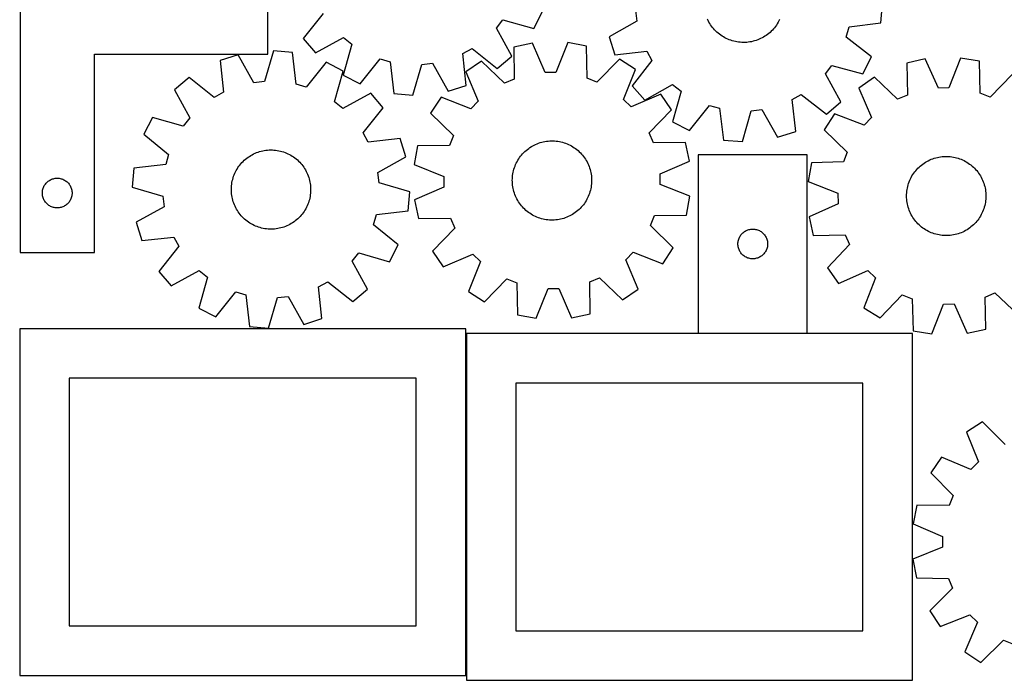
# Model space of a CAD drawing. Header units: millimetres. Extents: x 7 to 1243, y 7 to 1479.
# Tile 1 of 25: x 7 to 602, y 7 to 407. Entities that reach past the tile are written whole.
import ezdxf

# ---------------------------------------------------------------- set-up
doc = ezdxf.new("R2010")
doc.units = ezdxf.units.MM
doc.layers.add('CUT', color=7, linetype='CONTINUOUS', true_color=0x000000)

msp = doc.modelspace()

# ---------------------------------------------------------------- linework, layer by layer
at = {"layer": 'CUT'}
for p, q in [((6.761161, 445.577208), (6.761161, 265.577208)), ((156.761161, 385.577208), (156.761161, 445.577208)), ((317.669076, 401.217469), (322.96867, 411.464409)), ((379.300827, 412.133093), (380.069207, 405.749341)), ((527.772194, 404.600675), (528.654558, 416.103148)), ((190.146977, 410.394705), (178.11144, 395.209573)), ((295.022826, 401.500538), (299.034042, 406.525757)), ((299.034042, 406.525757), (317.669076, 401.217469)), ((380.069207, 405.749341), (363.215063, 396.190038)), ((423.201928, 406.006399), (422.781095, 406.890477)), ((423.658472, 405.140221), (423.201928, 406.006399)), ((466.014169, 405.812733), (465.549808, 404.950722)), ((466.442984, 406.692968), (466.014169, 405.812733)), ((304.329268, 384.505463), (295.022826, 401.500538)), ((424.149966, 404.293387), (423.658472, 405.140221)), ((424.675592, 403.467304), (424.149966, 404.293387)), ((425.234475, 402.663349), (424.675592, 403.467304)), ((425.825686, 401.882858), (425.234475, 402.663349)), ((426.448239, 401.127132), (425.825686, 401.882858)), ((427.1011, 400.397428), (426.448239, 401.127132)), ((427.783181, 399.69496), (427.1011, 400.397428)), ((428.493347, 399.020898), (427.783181, 399.69496)), ((461.376004, 399.543), (460.659769, 398.87539)), ((462.064412, 400.239268), (461.376004, 399.543)), ((462.723848, 400.963036), (462.064412, 400.239268)), ((463.353213, 401.713099), (462.723848, 400.963036)), ((463.95146, 402.488209), (463.353213, 401.713099)), ((464.517594, 403.287075), (463.95146, 402.488209)), ((465.050673, 404.108368), (464.517594, 403.287075)), ((465.549808, 404.950722), (465.050673, 404.108368)), ((506.809743, 396.026968), (508.542809, 402.218832)), ((508.542809, 402.218832), (527.772194, 404.600675)), ((178.11144, 395.209573), (185.55031, 386.392052)), ((185.55031, 386.392052), (202.545385, 395.698495)), ((202.545385, 395.698495), (207.570604, 391.687278)), ((363.215063, 396.190038), (366.801671, 385.225472)), ((429.230415, 398.376364), (428.493347, 399.020898)), ((429.993161, 397.76243), (429.230415, 398.376364)), ((430.780313, 397.180118), (429.993161, 397.76243)), ((431.590561, 396.630397), (430.780313, 397.180118)), ((432.422558, 396.114183), (431.590561, 396.630397)), ((433.274917, 395.632335), (432.422558, 396.114183)), ((434.146222, 395.185654), (433.274917, 395.632335)), ((435.03502, 394.774884), (434.146222, 395.185654)), ((435.939834, 394.400709), (435.03502, 394.774884)), ((436.859157, 394.063751), (435.939834, 394.400709)), ((437.791459, 393.764571), (436.859157, 394.063751)), ((438.735188, 393.503668), (437.791459, 393.764571)), ((439.688774, 393.281475), (438.735188, 393.503668)), ((440.650629, 393.098363), (439.688774, 393.281475)), ((450.368432, 393.451044), (449.412876, 393.237487)), ((451.314483, 393.703399), (450.368432, 393.451044)), ((452.249454, 393.994131), (451.314483, 393.703399)), ((453.171787, 394.322758), (452.249454, 393.994131)), ((454.079949, 394.688732), (453.171787, 394.322758)), ((454.972428, 395.091444), (454.079949, 394.688732)), ((455.847738, 395.530224), (454.972428, 395.091444)), ((456.704422, 396.004342), (455.847738, 395.530224)), ((457.541055, 396.513008), (456.704422, 396.004342)), ((458.356243, 397.055375), (457.541055, 396.513008)), ((459.148631, 397.630542), (458.356243, 397.055375)), ((459.916899, 398.23755), (459.148631, 397.630542)), ((460.659769, 398.87539), (459.916899, 398.23755)), ((522.008664, 384.008848), (506.809743, 396.026968)), ((160.085808, 387.692084), (154.62559, 369.100999)), ((171.57957, 386.702683), (160.085808, 387.692084)), ((207.570604, 391.687278), (202.262316, 373.052244)), ((274.697666, 385.994458), (280.326615, 389.10213)), ((280.326615, 389.10213), (295.511747, 377.066593)), ((316.894338, 392.354662), (305.610407, 389.955)), ((305.610407, 389.955), (305.799175, 370.579583)), ((324.606165, 374.579113), (316.894338, 392.354662)), ((338.275686, 392.636714), (331.035434, 374.663925)), ((349.61899, 390.535539), (338.275686, 392.636714)), ((349.941381, 371.161885), (349.61899, 390.535539)), ((366.801671, 385.225472), (386.047026, 387.474638)), ((386.047026, 387.474638), (389.199872, 381.870867)), ((441.619152, 392.954636), (440.650629, 393.098363)), ((442.592732, 392.850533), (441.619152, 392.954636)), ((443.569748, 392.786227), (442.592732, 392.850533)), ((444.548574, 392.761826), (443.569748, 392.786227)), ((445.52758, 392.777371), (444.548574, 392.761826)), ((446.505138, 392.832834), (445.52758, 392.777371)), ((447.479619, 392.928125), (446.505138, 392.832834)), ((448.449403, 393.063084), (447.479619, 392.928125)), ((449.412876, 393.237487), (448.449403, 393.063084)), ((51.761161, 265.577208), (51.761161, 385.577208)), ((51.761161, 385.577208), (156.761161, 385.577208)), ((138.832966, 385.334477), (127.835488, 381.850092)), ((127.835488, 381.850092), (129.905404, 362.584634)), ((148.234962, 368.392078), (138.832966, 385.334477)), ((173.782306, 367.451959), (171.57957, 386.702683)), ((212.509256, 367.75265), (224.649236, 382.854415)), ((224.649236, 382.854415), (230.826959, 381.071603)), ((276.791964, 366.731636), (274.697666, 385.994458)), ((285.964554, 381.51213), (276.457872, 374.976958)), ((299.891761, 368.040853), (285.964554, 381.51213)), ((295.511747, 377.066593), (304.329268, 384.505463)), ((369.480716, 382.613834), (355.913706, 368.779866)), ((379.156478, 376.331707), (369.480716, 382.613834)), ((389.199872, 381.870867), (377.286861, 366.589421)), ((516.79166, 373.719614), (522.008664, 384.008848)), ((554.622288, 382.835049), (543.363814, 380.318656)), ((562.517789, 365.140318), (554.622288, 382.835049)), ((575.999568, 383.338516), (568.945835, 365.291709)), ((587.364024, 381.354928), (575.999568, 383.338516)), ((587.887036, 361.985651), (587.364024, 381.354928)), ((192.116853, 380.747717), (179.957769, 365.661329)), ((202.357076, 375.435158), (192.116853, 380.747717)), ((197.025207, 356.806857), (202.357076, 375.435158)), ((230.826959, 381.071603), (233.054059, 361.823683)), ((244.549064, 360.84883), (249.985747, 379.446811)), ((249.985747, 379.446811), (256.375473, 380.16382)), ((256.375473, 380.16382), (265.798905, 363.233334)), ((372.040351, 358.309411), (379.156478, 376.331707)), ((494.143865, 373.820525), (498.114533, 378.877845)), ((498.114533, 378.877845), (516.79166, 373.719614)), ((543.363814, 380.318656), (543.753228, 360.946233)), ((109.102639, 371.538837), (100.27571, 364.111132)), ((124.272526, 359.484089), (109.102639, 371.538837)), ((202.262316, 373.052244), (212.509256, 367.75265)), ((276.457872, 374.976958), (284.046922, 357.148645)), ((305.799175, 370.579583), (299.891761, 368.040853)), ((331.035434, 374.663925), (324.606165, 374.579113)), ((355.913706, 368.779866), (349.941381, 371.161885)), ((503.586702, 356.900854), (494.143865, 373.820525)), ((523.80645, 371.672782), (514.367958, 365.039507)), ((537.872422, 358.34646), (523.80645, 371.672782)), ((607.306725, 373.63934), (593.88371, 359.665611)), ((100.27571, 364.111132), (109.560635, 347.104293)), ((154.62559, 369.100999), (148.234962, 368.392078)), ((179.957769, 365.661329), (173.782306, 367.451959)), ((265.798905, 363.233334), (276.791964, 366.731636)), ((377.286861, 366.589421), (384.796412, 357.832018)), ((384.796412, 357.832018), (401.716083, 367.274854)), ((401.716083, 367.274854), (406.773403, 363.304187)), ((514.367958, 365.039507), (522.141235, 347.290744)), ((568.945835, 365.291709), (562.517789, 365.140318)), ((129.905404, 362.584634), (124.272526, 359.484089)), ((219.052185, 362.074209), (202.045345, 352.789284)), ((226.47989, 353.24728), (219.052185, 362.074209)), ((233.054059, 361.823683), (244.549064, 360.84883)), ((261.538417, 359.658621), (255.25629, 349.98286)), ((279.560713, 352.542495), (261.538417, 359.658621)), ((376.646502, 353.823202), (372.040351, 358.309411)), ((394.474815, 361.412252), (376.646502, 353.823202)), ((401.009987, 351.90557), (394.474815, 361.412252)), ((406.773403, 363.304187), (401.615172, 344.62706)), ((473.944082, 358.151468), (479.547853, 361.304314)), ((476.193247, 338.906113), (473.944082, 358.151468)), ((479.547853, 361.304314), (494.829299, 349.391303)), ((543.753228, 360.946233), (537.872422, 358.34646)), ((593.88371, 359.665611), (587.887036, 361.985651)), ((202.045345, 352.789284), (197.025207, 356.806857)), ((214.425142, 338.077392), (226.47989, 353.24728)), ((284.046922, 357.148645), (279.560713, 352.542495)), ((387.538709, 337.978363), (401.009987, 351.90557)), ((411.904406, 339.410055), (423.922526, 354.608976)), ((423.922526, 354.608976), (430.11439, 352.875911)), ((430.11439, 352.875911), (432.496233, 333.646526)), ((449.285627, 351.405269), (455.669378, 352.173649)), ((455.669378, 352.173649), (465.228681, 335.319505)), ((494.829299, 349.391303), (503.586702, 356.900854)), ((86.914761, 347.416024), (81.602202, 337.1758)), ((105.543062, 342.084154), (86.914761, 347.416024)), ((109.560635, 347.104293), (105.543062, 342.084154)), ((255.25629, 349.98286), (269.090258, 336.41585)), ((443.998706, 332.764161), (449.285627, 351.405269)), ((499.607943, 349.567482), (493.426358, 339.82718)), ((517.70297, 342.63838), (499.607943, 349.567482)), ((522.141235, 347.290744), (517.70297, 342.63838)), ((401.615172, 344.62706), (411.904406, 339.410055)), ((493.426358, 339.82718), (507.400087, 326.404166)), ((81.602202, 337.1758), (96.688589, 325.016716)), ((217.525687, 332.444515), (214.425142, 338.077392)), ((236.791145, 334.514431), (217.525687, 332.444515)), ((240.27553, 323.516953), (236.791145, 334.514431)), ((269.090258, 336.41585), (266.708239, 330.443524)), ((390.07744, 332.070949), (387.538709, 337.978363)), ((465.228681, 335.319505), (476.193247, 338.906113)), ((247.334585, 330.121133), (245.23341, 318.77783)), ((266.708239, 330.443524), (247.334585, 330.121133)), ((313.040406, 327.387185), (313.795819, 328.010118)), ((313.795819, 328.010118), (314.576013, 328.60172)), ((314.576013, 328.60172), (315.379688, 329.161006)), ((315.379688, 329.161006), (316.205507, 329.687047)), ((316.205507, 329.687047), (317.052094, 330.178966)), ((317.052094, 330.178966), (317.918042, 330.635944)), ((317.918042, 330.635944), (318.801909, 331.057221)), ((318.801909, 331.057221), (319.702224, 331.442096)), ((319.702224, 331.442096), (320.617488, 331.789929)), ((320.617488, 331.789929), (321.546178, 332.100139)), ((321.546178, 332.100139), (322.486748, 332.372211)), ((322.486748, 332.372211), (323.437632, 332.605692)), ((323.437632, 332.605692), (324.397249, 332.800194)), ((324.397249, 332.800194), (325.364, 332.955393)), ((325.364, 332.955393), (326.336278, 333.07103)), ((326.336278, 333.07103), (327.312463, 333.146912)), ((327.312463, 333.146912), (328.29093, 333.182915)), ((328.29093, 333.182915), (329.270052, 333.178977)), ((329.270052, 333.178977), (330.248199, 333.135106)), ((330.248199, 333.135106), (331.223742, 333.051373)), ((331.223742, 333.051373), (332.195057, 332.92792)), ((332.195057, 332.92792), (333.160529, 332.764951)), ((333.160529, 332.764951), (334.118551, 332.562737)), ((334.118551, 332.562737), (335.067527, 332.321614)), ((335.067527, 332.321614), (336.005878, 332.041986)), ((336.005878, 332.041986), (336.932042, 331.724316)), ((336.932042, 331.724316), (337.844479, 331.369133)), ((337.844479, 331.369133), (338.741669, 330.977029)), ((338.741669, 330.977029), (339.622118, 330.548656)), ((339.622118, 330.548656), (340.484363, 330.084727)), ((340.484363, 330.084727), (341.326967, 329.586015)), ((341.326967, 329.586015), (342.148527, 329.053349)), ((342.148527, 329.053349), (342.947678, 328.487616)), ((342.947678, 328.487616), (343.723088, 327.889758)), ((343.723088, 327.889758), (344.473467, 327.260769)), ((409.452857, 332.259717), (390.07744, 332.070949)), ((411.852519, 320.975786), (409.452857, 332.259717)), ((432.496233, 333.646526), (443.998706, 332.764161)), ((96.688589, 325.016716), (94.89796, 318.841254)), ((142.445468, 321.412043), (143.181218, 322.058082)), ((143.181218, 322.058082), (143.942707, 322.673574)), ((143.942707, 322.673574), (144.728667, 323.257493)), ((144.728667, 323.257493), (145.53779, 323.808869)), ((145.53779, 323.808869), (146.36873, 324.326782)), ((146.36873, 324.326782), (147.220103, 324.810372)), ((147.220103, 324.810372), (148.090493, 325.258832)), ((148.090493, 325.258832), (148.97845, 325.671418)), ((148.97845, 325.671418), (149.882497, 326.047442)), ((149.882497, 326.047442), (150.80113, 326.386278)), ((150.80113, 326.386278), (151.732818, 326.687362)), ((151.732818, 326.687362), (152.676012, 326.950194)), ((152.676012, 326.950194), (153.629142, 327.174335)), ((153.629142, 327.174335), (154.59062, 327.359413)), ((154.59062, 327.359413), (155.558848, 327.505119)), ((155.558848, 327.505119), (156.532213, 327.611212)), ((156.532213, 327.611212), (157.509095, 327.677514)), ((157.509095, 327.677514), (158.487869, 327.703916)), ((158.487869, 327.703916), (159.466905, 327.690372)), ((159.466905, 327.690372), (160.444574, 327.636906)), ((160.444574, 327.636906), (161.419249, 327.543608)), ((161.419249, 327.543608), (162.389307, 327.410631)), ((162.389307, 327.410631), (163.353133, 327.238197)), ((163.353133, 327.238197), (164.309125, 327.026594)), ((164.309125, 327.026594), (165.255689, 326.776174)), ((165.255689, 326.776174), (166.191252, 326.487352)), ((166.191252, 326.487352), (167.114255, 326.160611)), ((167.114255, 326.160611), (168.023163, 325.796494)), ((168.023163, 325.796494), (168.916463, 325.395607)), ((168.916463, 325.395607), (169.792668, 324.958617)), ((169.792668, 324.958617), (170.650319, 324.486251)), ((170.650319, 324.486251), (171.48799, 323.979296)), ((171.48799, 323.979296), (172.304285, 323.438596)), ((172.304285, 323.438596), (173.097847, 322.86505)), ((173.097847, 322.86505), (173.867354, 322.259613)), ((173.867354, 322.259613), (174.611526, 321.623293)), ((223.333131, 314.114956), (240.27553, 323.516953)), ((308.030456, 321.410352), (308.546252, 322.242607)), ((308.546252, 322.242607), (309.095566, 323.053131)), ((309.095566, 323.053131), (309.677483, 323.840575)), ((309.677483, 323.840575), (310.291034, 324.603629)), ((310.291034, 324.603629), (310.935198, 325.341021)), ((310.935198, 325.341021), (311.608904, 326.051525)), ((311.608904, 326.051525), (312.311029, 326.733958)), ((312.311029, 326.733958), (313.040406, 327.387185)), ((344.473467, 327.260769), (345.197565, 326.601697)), ((345.197565, 326.601697), (345.894179, 325.913638)), ((345.894179, 325.913638), (346.562148, 325.197738)), ((346.562148, 325.197738), (347.20036, 324.455189)), ((347.20036, 324.455189), (347.807754, 323.687225)), ((347.807754, 323.687225), (348.383318, 322.895126)), ((348.383318, 322.895126), (348.926095, 322.08021)), ((348.926095, 322.08021), (349.435181, 321.243833)), ((483.192258, 324.770572), (417.192258, 324.770572)), ((417.192258, 324.770572), (417.192258, 216.770572)), ((483.192258, 216.770572), (483.192258, 324.770572)), ((507.400087, 326.404166), (505.080047, 320.407491)), ((557.275713, 321.611918), (558.173992, 322.00152)), ((558.173992, 322.00152), (559.087415, 322.354159)), ((559.087415, 322.354159), (560.014462, 322.669246)), ((560.014462, 322.669246), (560.953589, 322.946259)), ((560.953589, 322.946259), (561.903233, 323.184735)), ((561.903233, 323.184735), (562.861814, 323.384278)), ((562.861814, 323.384278), (563.827736, 323.544556)), ((563.827736, 323.544556), (564.799392, 323.665302)), ((564.799392, 323.665302), (565.775165, 323.746315)), ((565.775165, 323.746315), (566.75343, 323.78746)), ((566.75343, 323.78746), (567.732559, 323.788669)), ((567.732559, 323.788669), (568.710922, 323.74994)), ((568.710922, 323.74994), (569.686892, 323.671337)), ((569.686892, 323.671337), (570.658843, 323.552991)), ((570.658843, 323.552991), (571.625159, 323.395098)), ((571.625159, 323.395098), (572.58423, 323.197923)), ((572.58423, 323.197923), (573.53446, 322.961793)), ((573.53446, 322.961793), (574.474268, 322.6871)), ((574.474268, 322.6871), (575.402089, 322.374303)), ((575.402089, 322.374303), (576.31638, 322.023921)), ((576.31638, 322.023921), (577.215619, 321.636538)), ((75.647236, 316.638517), (74.657835, 305.144756)), ((94.89796, 318.841254), (75.647236, 316.638517)), ((137.623111, 315.28285), (138.112873, 316.130688)), ((138.112873, 316.130688), (138.636809, 316.957843)), ((138.636809, 316.957843), (139.194048, 317.762939)), ((139.194048, 317.762939), (139.783662, 318.544636)), ((139.783662, 318.544636), (140.40467, 319.301633)), ((140.40467, 319.301633), (141.056038, 320.03267)), ((141.056038, 320.03267), (141.736682, 320.73653)), ((141.736682, 320.73653), (142.445468, 321.412043)), ((174.611526, 321.623293), (175.329124, 320.957149)), ((175.329124, 320.957149), (176.018954, 320.262289)), ((176.018954, 320.262289), (176.679867, 319.53987)), ((176.679867, 319.53987), (177.310764, 318.791095)), ((177.310764, 318.791095), (177.910595, 318.01721)), ((177.910595, 318.01721), (178.47836, 317.219502)), ((178.47836, 317.219502), (179.013116, 316.3993)), ((179.013116, 316.3993), (179.513972, 315.557968)), ((245.23341, 318.77783), (263.206199, 311.537577)), ((305.423109, 315.096412), (305.683538, 316.040272)), ((305.683538, 316.040272), (305.98225, 316.972724)), ((305.98225, 316.972724), (306.318746, 317.892216)), ((306.318746, 317.892216), (306.692467, 318.797217)), ((306.692467, 318.797217), (307.102791, 319.686222)), ((307.102791, 319.686222), (307.549035, 320.55775)), ((307.549035, 320.55775), (308.030456, 321.410352)), ((349.435181, 321.243833), (349.909728, 320.387386)), ((349.909728, 320.387386), (350.348947, 319.512297)), ((350.348947, 319.512297), (350.752107, 318.62002)), ((350.752107, 318.62002), (351.118537, 317.712042)), ((351.118537, 317.712042), (351.447627, 316.789874)), ((351.447627, 316.789874), (351.738829, 315.855049)), ((351.738829, 315.855049), (351.991658, 314.909125)), ((394.07697, 313.263959), (411.852519, 320.975786)), ((485.71077, 319.884479), (483.727182, 308.520024)), ((505.080047, 320.407491), (485.71077, 319.884479)), ((548.798878, 315.113678), (549.439158, 315.854446)), ((549.439158, 315.854446), (550.109119, 316.568481)), ((550.109119, 316.568481), (550.807648, 317.254596)), ((550.807648, 317.254596), (551.53358, 317.911647)), ((551.53358, 317.911647), (552.285709, 318.538542)), ((552.285709, 318.538542), (553.062783, 319.134237)), ((553.062783, 319.134237), (553.863507, 319.697741)), ((553.863507, 319.697741), (554.686549, 320.228115)), ((554.686549, 320.228115), (555.530539, 320.724477)), ((555.530539, 320.724477), (556.394073, 321.186001)), ((556.394073, 321.186001), (557.275713, 321.611918)), ((577.215619, 321.636538), (578.098308, 321.212799)), ((578.098308, 321.212799), (578.962979, 320.753409)), ((578.962979, 320.753409), (579.808193, 320.259133)), ((579.808193, 320.259133), (580.632542, 319.730793)), ((580.632542, 319.730793), (581.434655, 319.169268)), ((581.434655, 319.169268), (582.213197, 318.575494)), ((582.213197, 318.575494), (582.966872, 317.950459)), ((582.966872, 317.950459), (583.694425, 317.295202)), ((583.694425, 317.295202), (584.394646, 316.610814)), ((584.394646, 316.610814), (585.066368, 315.898435)), ((585.066368, 315.898435), (585.708475, 315.159251)), ((25.280562, 309.649062), (25.81701, 309.892124)), ((25.81701, 309.892124), (26.368205, 310.099579)), ((26.368205, 310.099579), (26.931789, 310.27054)), ((26.931789, 310.27054), (27.505348, 310.404275)), ((27.505348, 310.404275), (28.086425, 310.500212)), ((28.086425, 310.500212), (28.672533, 310.557938)), ((28.672533, 310.557938), (29.261161, 310.577208)), ((29.261161, 310.577208), (29.849789, 310.557938)), ((29.849789, 310.557938), (30.435896, 310.500212)), ((30.435896, 310.500212), (31.016974, 310.404275)), ((31.016974, 310.404275), (31.590532, 310.27054)), ((31.590532, 310.27054), (32.154116, 310.099579)), ((32.154116, 310.099579), (32.705312, 309.892124)), ((32.705312, 309.892124), (33.241759, 309.649062)), ((135.443707, 309.842631), (135.713384, 310.783891)), ((135.713384, 310.783891), (136.021229, 311.713367)), ((136.021229, 311.713367), (136.366731, 312.629514)), ((136.366731, 312.629514), (136.749312, 313.530805)), ((136.749312, 313.530805), (137.168338, 314.415742)), ((137.168338, 314.415742), (137.623111, 315.28285)), ((179.513972, 315.557968), (179.980094, 314.696908)), ((179.980094, 314.696908), (180.410707, 313.817552)), ((180.410707, 313.817552), (180.805093, 312.921363)), ((180.805093, 312.921363), (181.162598, 312.009833)), ((181.162598, 312.009833), (181.482624, 311.08448)), ((181.482624, 311.08448), (181.764641, 310.146844)), ((181.764641, 310.146844), (182.008178, 309.198485)), ((224.042052, 307.724329), (223.333131, 314.114956)), ((263.206199, 311.537577), (263.291011, 305.108308)), ((304.684184, 309.282655), (304.708094, 310.261493)), ((304.708094, 310.261493), (304.771909, 311.238541)), ((304.771909, 311.238541), (304.875524, 312.212173)), ((304.875524, 312.212173), (305.018765, 313.180768)), ((305.018765, 313.180768), (305.201395, 314.142715)), ((305.201395, 314.142715), (305.423109, 315.096412)), ((351.991658, 314.909125), (352.205694, 313.953676)), ((352.205694, 313.953676), (352.380581, 312.990291)), ((352.380581, 312.990291), (352.516026, 312.020575)), ((352.516026, 312.020575), (352.611806, 311.046141)), ((352.611806, 311.046141), (352.667761, 310.068611)), ((352.667761, 310.068611), (352.683796, 309.089613)), ((394.161781, 306.834691), (394.07697, 313.263959)), ((545.230882, 309.288431), (545.636528, 310.17958)), ((545.636528, 310.17958), (546.078184, 311.053442)), ((546.078184, 311.053442), (546.555116, 311.908562)), ((546.555116, 311.908562), (547.066531, 312.743518)), ((547.066531, 312.743518), (547.611577, 313.556918)), ((547.611577, 313.556918), (548.189346, 314.34741)), ((548.189346, 314.34741), (548.798878, 315.113678)), ((585.708475, 315.159251), (586.319897, 314.394491)), ((586.319897, 314.394491), (586.899617, 313.605428)), ((586.899617, 313.605428), (587.44667, 312.793376)), ((587.44667, 312.793376), (587.960145, 311.959686)), ((587.960145, 311.959686), (588.439187, 311.105746)), ((588.439187, 311.105746), (588.883, 310.232977)), ((588.883, 310.232977), (589.290845, 309.342832)), ((20.434093, 303.333021), (20.567828, 303.906579)), ((20.567828, 303.906579), (20.73879, 304.470163)), ((20.73879, 304.470163), (20.946245, 305.021359)), ((20.946245, 305.021359), (21.189306, 305.557806)), ((21.189306, 305.557806), (21.466932, 306.077208)), ((21.466932, 306.077208), (21.777934, 306.57734)), ((21.777934, 306.57734), (22.120981, 307.056061)), ((22.120981, 307.056061), (22.494602, 307.51132)), ((22.494602, 307.51132), (22.8972, 307.941169)), ((22.8972, 307.941169), (23.327048, 308.343766)), ((23.327048, 308.343766), (23.782308, 308.717388)), ((23.782308, 308.717388), (24.261029, 309.060434)), ((24.261029, 309.060434), (24.761161, 309.371436)), ((24.761161, 309.371436), (25.280562, 309.649062)), ((33.241759, 309.649062), (33.761161, 309.371436)), ((33.761161, 309.371436), (34.261293, 309.060434)), ((34.261293, 309.060434), (34.740014, 308.717388)), ((34.740014, 308.717388), (35.195273, 308.343766)), ((35.195273, 308.343766), (35.625122, 307.941169)), ((35.625122, 307.941169), (36.027719, 307.51132)), ((36.027719, 307.51132), (36.401341, 307.056061)), ((36.401341, 307.056061), (36.744387, 306.57734)), ((36.744387, 306.57734), (37.055389, 306.077208)), ((37.055389, 306.077208), (37.333015, 305.557806)), ((37.333015, 305.557806), (37.576076, 305.021359)), ((37.576076, 305.021359), (37.783532, 304.470163)), ((37.783532, 304.470163), (37.954493, 303.906579)), ((37.954493, 303.906579), (38.088228, 303.333021)), ((74.657835, 305.144756), (93.24892, 299.684537)), ((134.647782, 304.036404), (134.681293, 305.01496)), ((134.654212, 303.057295), (134.647782, 304.036404)), ((134.681293, 305.01496), (134.754691, 305.991335)), ((134.754691, 305.991335), (134.867852, 306.963903)), ((134.867852, 306.963903), (135.020589, 307.931047)), ((135.020589, 307.931047), (135.212647, 308.891156)), ((135.212647, 308.891156), (135.443707, 309.842631)), ((182.008178, 309.198485), (182.21283, 308.240982)), ((182.21283, 308.240982), (182.378257, 307.275928)), ((182.378257, 307.275928), (182.504183, 306.304929)), ((182.504183, 306.304929), (182.590398, 305.329603)), ((182.590398, 305.329603), (182.636759, 304.351571)), ((182.636759, 304.351571), (182.64319, 303.372463)), ((242.633136, 302.26411), (224.042052, 307.724329)), ((263.291011, 305.108308), (245.515462, 297.396481)), ((304.70022, 308.303656), (304.684184, 309.282655)), ((304.756174, 307.326127), (304.70022, 308.303656)), ((304.851954, 306.351693), (304.756174, 307.326127)), ((304.9874, 305.381977), (304.851954, 306.351693)), ((305.162287, 304.418592), (304.9874, 305.381977)), ((305.376323, 303.463143), (305.162287, 304.418592)), ((352.166586, 304.229553), (351.944872, 303.275856)), ((352.349216, 305.1915), (352.166586, 304.229553)), ((352.492457, 306.160095), (352.349216, 305.1915)), ((352.596072, 307.133727), (352.492457, 306.160095)), ((352.659887, 308.110775), (352.596072, 307.133727)), ((352.683796, 309.089613), (352.659887, 308.110775)), ((412.134571, 299.594438), (394.161781, 306.834691)), ((483.727182, 308.520024), (501.77399, 301.46629)), ((543.586725, 303.663262), (543.764296, 304.626155)), ((543.764296, 304.626155), (543.980994, 305.581004)), ((543.980994, 305.581004), (544.236459, 306.52622)), ((544.236459, 306.52622), (544.530265, 307.460229)), ((544.530265, 307.460229), (544.861924, 308.381477)), ((544.861924, 308.381477), (545.230882, 309.288431)), ((589.290845, 309.342832), (589.662042, 308.436793)), ((589.662042, 308.436793), (589.995975, 307.516367)), ((589.995975, 307.516367), (590.292087, 306.583086)), ((590.292087, 306.583086), (590.549885, 305.638504)), ((590.549885, 305.638504), (590.76894, 304.684193)), ((590.76894, 304.684193), (590.948888, 303.721741)), ((20.261161, 301.577208), (20.28043, 302.165836)), ((20.28043, 300.98858), (20.261161, 301.577208)), ((20.28043, 302.165836), (20.338157, 302.751944)), ((20.338157, 300.402472), (20.28043, 300.98858)), ((20.338157, 302.751944), (20.434093, 303.333021)), ((20.434093, 299.821395), (20.338157, 300.402472)), ((20.567828, 299.247836), (20.434093, 299.821395)), ((20.73879, 298.684253), (20.567828, 299.247836)), ((20.946245, 298.133057), (20.73879, 298.684253)), ((21.189306, 297.59661), (20.946245, 298.133057)), ((37.576076, 298.133057), (37.333015, 297.59661)), ((37.783532, 298.684253), (37.576076, 298.133057)), ((37.954493, 299.247836), (37.783532, 298.684253)), ((38.088228, 299.821395), (37.954493, 299.247836)), ((38.088228, 303.333021), (38.184164, 302.751944)), ((38.184164, 300.402472), (38.088228, 299.821395)), ((38.184164, 302.751944), (38.241891, 302.165836)), ((38.241891, 300.98858), (38.184164, 300.402472)), ((38.241891, 302.165836), (38.261161, 301.577208)), ((38.261161, 301.577208), (38.241891, 300.98858)), ((93.24892, 299.684537), (93.957841, 293.29391)), ((134.700573, 302.079263), (134.654212, 303.057295)), ((134.786789, 301.103937), (134.700573, 302.079263)), ((134.912715, 300.132938), (134.786789, 301.103937)), ((135.078141, 299.167884), (134.912715, 300.132938)), ((135.282793, 298.210381), (135.078141, 299.167884)), ((135.52633, 297.262022), (135.282793, 298.210381)), ((182.078324, 298.517711), (181.847264, 297.566235)), ((182.270382, 299.477819), (182.078324, 298.517711)), ((182.423119, 300.444963), (182.270382, 299.477819)), ((182.536281, 301.417532), (182.423119, 300.444963)), ((182.609678, 302.393906), (182.536281, 301.417532)), ((182.64319, 303.372463), (182.609678, 302.393906)), ((241.643736, 290.770349), (242.633136, 302.26411)), ((305.629152, 302.517218), (305.376323, 303.463143)), ((305.920354, 301.582394), (305.629152, 302.517218)), ((306.249444, 300.660225), (305.920354, 301.582394)), ((306.615873, 299.752247), (306.249444, 300.660225)), ((307.019033, 298.859971), (306.615873, 299.752247)), ((307.458253, 297.984881), (307.019033, 298.859971)), ((307.9328, 297.128435), (307.458253, 297.984881)), ((350.265189, 298.686046), (349.818946, 297.814517)), ((350.675513, 299.575051), (350.265189, 298.686046)), ((351.049234, 300.480052), (350.675513, 299.575051)), ((351.385731, 301.399544), (351.049234, 300.480052)), ((351.684442, 302.331996), (351.385731, 301.399544)), ((351.944872, 303.275856), (351.684442, 302.331996)), ((410.033396, 288.251134), (412.134571, 299.594438)), ((501.77399, 301.46629), (501.92538, 295.038245)), ((543.27264, 299.763444), (543.291404, 300.742394)), ((543.293821, 298.784543), (543.27264, 299.763444)), ((543.291404, 300.742394), (543.350082, 301.719764)), ((543.354913, 297.807321), (543.293821, 298.784543)), ((543.350082, 301.719764), (543.448577, 302.693927)), ((543.448577, 302.693927), (543.586725, 303.663262)), ((590.948888, 303.721741), (591.089429, 302.75275)), ((591.089429, 302.75275), (591.19033, 301.778833)), ((591.19033, 301.778833), (591.251422, 300.801611)), ((591.253839, 298.84376), (591.195161, 297.86639)), ((591.251422, 300.801611), (591.272603, 299.82271)), ((591.272603, 299.82271), (591.253839, 298.84376)), ((21.466932, 297.077208), (21.189306, 297.59661)), ((21.777934, 296.577076), (21.466932, 297.077208)), ((22.120981, 296.098355), (21.777934, 296.577076)), ((22.494602, 295.643095), (22.120981, 296.098355)), ((22.8972, 295.213247), (22.494602, 295.643095)), ((23.327048, 294.81065), (22.8972, 295.213247)), ((23.782308, 294.437028), (23.327048, 294.81065)), ((24.261029, 294.093981), (23.782308, 294.437028)), ((24.761161, 293.782979), (24.261029, 294.093981)), ((25.280562, 293.505353), (24.761161, 293.782979)), ((25.81701, 293.262292), (25.280562, 293.505353)), ((26.368205, 293.054837), (25.81701, 293.262292)), ((26.931789, 292.883875), (26.368205, 293.054837)), ((27.505348, 292.75014), (26.931789, 292.883875)), ((28.086425, 292.654204), (27.505348, 292.75014)), ((28.672533, 292.596478), (28.086425, 292.654204)), ((29.261161, 292.577208), (28.672533, 292.596478)), ((29.849789, 292.596478), (29.261161, 292.577208)), ((30.435896, 292.654204), (29.849789, 292.596478)), ((31.016974, 292.75014), (30.435896, 292.654204)), ((31.590532, 292.883875), (31.016974, 292.75014)), ((32.154116, 293.054837), (31.590532, 292.883875)), ((32.705312, 293.262292), (32.154116, 293.054837)), ((33.241759, 293.505353), (32.705312, 293.262292)), ((33.761161, 293.782979), (33.241759, 293.505353)), ((34.261293, 294.093981), (33.761161, 293.782979)), ((34.740014, 294.437028), (34.261293, 294.093981)), ((35.195273, 294.81065), (34.740014, 294.437028)), ((35.625122, 295.213247), (35.195273, 294.81065)), ((36.027719, 295.643095), (35.625122, 295.213247)), ((36.401341, 296.098355), (36.027719, 295.643095)), ((36.744387, 296.577076), (36.401341, 296.098355)), ((37.055389, 297.077208), (36.744387, 296.577076)), ((37.333015, 297.59661), (37.055389, 297.077208)), ((93.957841, 293.29391), (77.015442, 283.891914)), ((135.808347, 296.324386), (135.52633, 297.262022)), ((136.128374, 295.399033), (135.808347, 296.324386)), ((136.485878, 294.487503), (136.128374, 295.399033)), ((136.880265, 293.591315), (136.485878, 294.487503)), ((137.310878, 292.711958), (136.880265, 293.591315)), ((137.777, 291.850898), (137.310878, 292.711958)), ((179.667861, 292.126016), (179.178099, 291.278179)), ((180.122633, 292.993124), (179.667861, 292.126016)), ((180.541659, 293.878061), (180.122633, 292.993124)), ((180.924241, 294.779352), (180.541659, 293.878061)), ((181.269742, 295.695499), (180.924241, 294.779352)), ((181.577587, 296.624975), (181.269742, 295.695499)), ((181.847264, 297.566235), (181.577587, 296.624975)), ((245.515462, 297.396481), (247.915124, 286.112551)), ((308.441886, 296.292058), (307.9328, 297.128435)), ((308.984662, 295.477141), (308.441886, 296.292058)), ((309.560226, 294.685042), (308.984662, 295.477141)), ((310.16762, 293.917079), (309.560226, 294.685042)), ((310.805833, 293.174529), (310.16762, 293.917079)), ((311.473802, 292.458629), (310.805833, 293.174529)), ((312.170415, 291.770571), (311.473802, 292.458629)), ((345.759077, 292.320743), (345.056952, 291.638309)), ((346.432783, 293.031247), (345.759077, 292.320743)), ((347.076947, 293.768639), (346.432783, 293.031247)), ((347.690498, 294.531692), (347.076947, 293.768639)), ((348.272415, 295.319136), (347.690498, 294.531692)), ((348.821729, 296.12966), (348.272415, 295.319136)), ((349.337525, 296.961916), (348.821729, 296.12966)), ((349.818946, 297.814517), (349.337525, 296.961916)), ((501.92538, 295.038245), (484.23065, 287.142743)), ((543.455814, 296.833404), (543.354913, 297.807321)), ((543.596355, 295.864413), (543.455814, 296.833404)), ((543.776303, 294.901961), (543.596355, 295.864413)), ((543.995358, 293.94765), (543.776303, 294.901961)), ((544.253156, 293.003068), (543.995358, 293.94765)), ((544.549268, 292.069787), (544.253156, 293.003068)), ((544.8832, 291.149361), (544.549268, 292.069787)), ((590.014978, 292.125924), (589.683319, 291.204677)), ((590.308784, 293.059934), (590.014978, 292.125924)), ((590.564249, 294.005149), (590.308784, 293.059934)), ((590.780947, 294.959999), (590.564249, 294.005149)), ((590.958517, 295.922892), (590.780947, 294.959999)), ((591.096665, 296.892227), (590.958517, 295.922892)), ((591.195161, 297.86639), (591.096665, 296.892227)), ((138.277856, 291.009566), (137.777, 291.850898)), ((138.812611, 290.189364), (138.277856, 291.009566)), ((139.380377, 289.391656), (138.812611, 290.189364)), ((139.980207, 288.617771), (139.380377, 289.391656)), ((140.611104, 287.868996), (139.980207, 288.617771)), ((141.272017, 287.146577), (140.611104, 287.868996)), ((141.961847, 286.451717), (141.272017, 287.146577)), ((142.679445, 285.785573), (141.961847, 286.451717)), ((175.55429, 286.672336), (174.845503, 285.996824)), ((176.234934, 287.376196), (175.55429, 286.672336)), ((176.886301, 288.107233), (176.234934, 287.376196)), ((177.507309, 288.86423), (176.886301, 288.107233)), ((178.096923, 289.645927), (177.507309, 288.86423)), ((178.654162, 290.451023), (178.096923, 289.645927)), ((179.178099, 291.278179), (178.654162, 290.451023)), ((220.602382, 282.39215), (222.393012, 288.567612)), ((222.393012, 288.567612), (241.643736, 290.770349)), ((247.915124, 286.112551), (267.290541, 286.301318)), ((267.290541, 286.301318), (269.829271, 280.393905)), ((312.894514, 291.111499), (312.170415, 291.770571)), ((313.644893, 290.48251), (312.894514, 291.111499)), ((314.420303, 289.884652), (313.644893, 290.48251)), ((315.219453, 289.318919), (314.420303, 289.884652)), ((316.041014, 288.786253), (315.219453, 289.318919)), ((316.883618, 288.28754), (316.041014, 288.786253)), ((317.745862, 287.823612), (316.883618, 288.28754)), ((318.626312, 287.395239), (317.745862, 287.823612)), ((319.523502, 287.003135), (318.626312, 287.395239)), ((320.435938, 286.647952), (319.523502, 287.003135)), ((321.362103, 286.330282), (320.435938, 286.647952)), ((322.300454, 286.050653), (321.362103, 286.330282)), ((323.24943, 285.809531), (322.300454, 286.050653)), ((335.821803, 286.272129), (334.881233, 286.000056)), ((336.750493, 286.582339), (335.821803, 286.272129)), ((337.665757, 286.930171), (336.750493, 286.582339)), ((338.566071, 287.315046), (337.665757, 286.930171)), ((339.449938, 287.736323), (338.566071, 287.315046)), ((340.315886, 288.193302), (339.449938, 287.736323)), ((341.162474, 288.685221), (340.315886, 288.193302)), ((341.988293, 289.211261), (341.162474, 288.685221)), ((342.791968, 289.770548), (341.988293, 289.211261)), ((343.572161, 290.36215), (342.791968, 289.770548)), ((344.327575, 290.985083), (343.572161, 290.36215)), ((345.056952, 291.638309), (344.327575, 290.985083)), ((388.277723, 281.956418), (390.659742, 287.928743)), ((390.659742, 287.928743), (410.033396, 288.251134)), ((484.23065, 287.142743), (486.747042, 275.884269)), ((545.254398, 290.243321), (544.8832, 291.149361)), ((545.662242, 289.353177), (545.254398, 290.243321)), ((546.106055, 288.480408), (545.662242, 289.353177)), ((546.585098, 287.626468), (546.106055, 288.480408)), ((547.098573, 286.792778), (546.585098, 287.626468)), ((547.645626, 285.980726), (547.098573, 286.792778)), ((586.933666, 286.029236), (586.355897, 285.238744)), ((587.478712, 286.842636), (586.933666, 286.029236)), ((587.990126, 287.677592), (587.478712, 286.842636)), ((588.467059, 288.532712), (587.990126, 287.677592)), ((588.908715, 289.406574), (588.467059, 288.532712)), ((589.31436, 290.297723), (588.908715, 289.406574)), ((589.683319, 291.204677), (589.31436, 290.297723)), ((77.015442, 283.891914), (80.499827, 272.894435)), ((143.423617, 285.149253), (142.679445, 285.785573)), ((144.193124, 284.543816), (143.423617, 285.149253)), ((144.986686, 283.97027), (144.193124, 284.543816)), ((145.802981, 283.42957), (144.986686, 283.97027)), ((146.640652, 282.922615), (145.802981, 283.42957)), ((147.498303, 282.450249), (146.640652, 282.922615)), ((148.374508, 282.013259), (147.498303, 282.450249)), ((149.267808, 281.612372), (148.374508, 282.013259)), ((150.176716, 281.248255), (149.267808, 281.612372)), ((151.09972, 280.921514), (150.176716, 281.248255)), ((152.035282, 280.632693), (151.09972, 280.921514)), ((152.981847, 280.382272), (152.035282, 280.632693)), ((153.937838, 280.170669), (152.981847, 280.382272)), ((154.901665, 279.998235), (153.937838, 280.170669)), ((163.66183, 280.234531), (162.700351, 280.049453)), ((164.614959, 280.458673), (163.66183, 280.234531)), ((165.558153, 280.721504), (164.614959, 280.458673)), ((166.489842, 281.022588), (165.558153, 280.721504)), ((167.408474, 281.361424), (166.489842, 281.022588)), ((168.312521, 281.737448), (167.408474, 281.361424)), ((169.200479, 282.150034), (168.312521, 281.737448)), ((170.070868, 282.598495), (169.200479, 282.150034)), ((170.922241, 283.082084), (170.070868, 282.598495)), ((171.753181, 283.599998), (170.922241, 283.082084)), ((172.562304, 284.151373), (171.753181, 283.599998)), ((173.348264, 284.735292), (172.562304, 284.151373)), ((174.109753, 285.350784), (173.348264, 284.735292)), ((174.845503, 285.996824), (174.109753, 285.350784)), ((235.68877, 270.233066), (220.602382, 282.39215)), ((269.829271, 280.393905), (256.357994, 266.466697)), ((324.207451, 285.607317), (323.24943, 285.809531)), ((325.172923, 285.444348), (324.207451, 285.607317)), ((326.144239, 285.320894), (325.172923, 285.444348)), ((327.119782, 285.237162), (326.144239, 285.320894)), ((328.097928, 285.19329), (327.119782, 285.237162)), ((329.07705, 285.189353), (328.097928, 285.19329)), ((330.055518, 285.225355), (329.07705, 285.189353)), ((331.031703, 285.301238), (330.055518, 285.225355)), ((332.00398, 285.416875), (331.031703, 285.301238)), ((332.970732, 285.572073), (332.00398, 285.416875)), ((333.930348, 285.766575), (332.970732, 285.572073)), ((334.881233, 286.000056), (333.930348, 285.766575)), ((402.11169, 268.389408), (388.277723, 281.956418)), ((548.225346, 285.191663), (547.645626, 285.980726)), ((548.836768, 284.426903), (548.225346, 285.191663)), ((549.478875, 283.687719), (548.836768, 284.426903)), ((550.150597, 282.97534), (549.478875, 283.687719)), ((550.850818, 282.290952), (550.150597, 282.97534)), ((551.578371, 281.635695), (550.850818, 282.290952)), ((552.332046, 281.01066), (551.578371, 281.635695)), ((553.110588, 280.416885), (552.332046, 281.01066)), ((553.912701, 279.855361), (553.110588, 280.416885)), ((581.48246, 280.451917), (580.681736, 279.888413)), ((582.259533, 281.047612), (581.48246, 280.451917)), ((583.011662, 281.674507), (582.259533, 281.047612)), ((583.737595, 282.331558), (583.011662, 281.674507)), ((584.436124, 283.017673), (583.737595, 282.331558)), ((585.106085, 283.731708), (584.436124, 283.017673)), ((585.746365, 284.472476), (585.106085, 283.731708)), ((586.355897, 285.238744), (585.746365, 284.472476)), ((80.499827, 272.894435), (99.765284, 274.964351)), ((99.765284, 274.964351), (102.865829, 269.331474)), ((155.871723, 279.865259), (154.901665, 279.998235)), ((156.846397, 279.77196), (155.871723, 279.865259)), ((157.824066, 279.718494), (156.846397, 279.77196)), ((158.803102, 279.704951), (157.824066, 279.718494)), ((159.781876, 279.731352), (158.803102, 279.704951)), ((160.758759, 279.797654), (159.781876, 279.731352)), ((161.732124, 279.903747), (160.758759, 279.797654)), ((162.700351, 280.049453), (161.732124, 279.903747)), ((441.669886, 273.663527), (441.877342, 274.214723)), ((441.877342, 274.214723), (442.120403, 274.75117)), ((442.120403, 274.75117), (442.398029, 275.270572)), ((442.398029, 275.270572), (442.709031, 275.770704)), ((442.709031, 275.770704), (443.052077, 276.249425)), ((443.052077, 276.249425), (443.425699, 276.704684)), ((443.425699, 276.704684), (443.828297, 277.134533)), ((443.828297, 277.134533), (444.258145, 277.53713)), ((444.258145, 277.53713), (444.713405, 277.910752)), ((444.713405, 277.910752), (445.192125, 278.253799)), ((445.192125, 278.253799), (445.692258, 278.564801)), ((445.692258, 278.564801), (446.211659, 278.842427)), ((446.211659, 278.842427), (446.748107, 279.085488)), ((446.748107, 279.085488), (447.299302, 279.292943)), ((447.299302, 279.292943), (447.862886, 279.463904)), ((447.862886, 279.463904), (448.436445, 279.59764)), ((448.436445, 279.59764), (449.017522, 279.693576)), ((449.017522, 279.693576), (449.603629, 279.751302)), ((449.603629, 279.751302), (450.192258, 279.770572)), ((450.192258, 279.770572), (450.780886, 279.751302)), ((450.780886, 279.751302), (451.366993, 279.693576)), ((451.366993, 279.693576), (451.94807, 279.59764)), ((451.94807, 279.59764), (452.521629, 279.463904)), ((452.521629, 279.463904), (453.085213, 279.292943)), ((453.085213, 279.292943), (453.636408, 279.085488)), ((453.636408, 279.085488), (454.172856, 278.842427)), ((454.172856, 278.842427), (454.692258, 278.564801)), ((454.692258, 278.564801), (455.19239, 278.253799)), ((455.19239, 278.253799), (455.67111, 277.910752)), ((455.67111, 277.910752), (456.12637, 277.53713)), ((456.12637, 277.53713), (456.556219, 277.134533)), ((456.556219, 277.134533), (456.958816, 276.704684)), ((456.958816, 276.704684), (457.332438, 276.249425)), ((457.332438, 276.249425), (457.675484, 275.770704)), ((457.675484, 275.770704), (457.986486, 275.270572)), ((457.986486, 275.270572), (458.264112, 274.75117)), ((458.264112, 274.75117), (458.507173, 274.214723)), ((458.507173, 274.214723), (458.714629, 273.663527)), ((486.747042, 275.884269), (506.119465, 276.273683)), ((506.119465, 276.273683), (508.719238, 270.392878)), ((554.73705, 279.327021), (553.912701, 279.855361)), ((555.582264, 278.832745), (554.73705, 279.327021)), ((556.446935, 278.373355), (555.582264, 278.832745)), ((557.329624, 277.949616), (556.446935, 278.373355)), ((558.228863, 277.562233), (557.329624, 277.949616)), ((559.143153, 277.211851), (558.228863, 277.562233)), ((560.070975, 276.899054), (559.143153, 277.211851)), ((561.010783, 276.624361), (560.070975, 276.899054)), ((561.961013, 276.388231), (561.010783, 276.624361)), ((562.920084, 276.191055), (561.961013, 276.388231)), ((563.8864, 276.033163), (562.920084, 276.191055)), ((564.858351, 275.914817), (563.8864, 276.033163)), ((565.83432, 275.836214), (564.858351, 275.914817)), ((566.812684, 275.797484), (565.83432, 275.836214)), ((567.791813, 275.798693), (566.812684, 275.797484)), ((568.770078, 275.839839), (567.791813, 275.798693)), ((569.74585, 275.920852), (568.770078, 275.839839)), ((570.717507, 276.041598), (569.74585, 275.920852)), ((571.683429, 276.201876), (570.717507, 276.041598)), ((572.64201, 276.401419), (571.683429, 276.201876)), ((573.591654, 276.639895), (572.64201, 276.401419)), ((574.530781, 276.916908), (573.591654, 276.639895)), ((575.457827, 277.231995), (574.530781, 276.916908)), ((576.37125, 277.584634), (575.457827, 277.231995)), ((577.269529, 277.974236), (576.37125, 277.584634)), ((578.15117, 278.400153), (577.269529, 277.974236)), ((579.014704, 278.861677), (578.15117, 278.400153)), ((579.858694, 279.358039), (579.014704, 278.861677)), ((580.681736, 279.888413), (579.858694, 279.358039)), ((102.865829, 269.331474), (90.811082, 254.161586)), ((230.37621, 259.992842), (235.68877, 270.233066)), ((395.829564, 258.713647), (402.11169, 268.389408)), ((441.192258, 270.770572), (441.211527, 271.3592)), ((441.211527, 270.181944), (441.192258, 270.770572)), ((441.211527, 271.3592), (441.269254, 271.945308)), ((441.269254, 269.595836), (441.211527, 270.181944)), ((441.269254, 271.945308), (441.36519, 272.526385)), ((441.36519, 269.014759), (441.269254, 269.595836)), ((441.36519, 272.526385), (441.498925, 273.099943)), ((441.498925, 268.441201), (441.36519, 269.014759)), ((441.498925, 273.099943), (441.669886, 273.663527)), ((441.669886, 267.877617), (441.498925, 268.441201)), ((458.714629, 273.663527), (458.88559, 273.099943)), ((458.88559, 268.441201), (458.714629, 267.877617)), ((458.88559, 273.099943), (459.019325, 272.526385)), ((459.019325, 269.014759), (458.88559, 268.441201)), ((459.019325, 272.526385), (459.115261, 271.945308)), ((459.115261, 269.595836), (459.019325, 269.014759)), ((459.115261, 271.945308), (459.172988, 271.3592)), ((459.172988, 270.181944), (459.115261, 269.595836)), ((459.172988, 271.3592), (459.192258, 270.770572)), ((459.192258, 270.770572), (459.172988, 270.181944)), ((508.719238, 270.392878), (495.392917, 256.326906)), ((6.761161, 265.577208), (51.761161, 265.577208)), ((207.730337, 260.304573), (211.74791, 265.324712)), ((211.74791, 265.324712), (230.37621, 259.992842)), ((256.357994, 266.466697), (262.893166, 256.960016)), ((262.893166, 256.960016), (280.721479, 264.549065)), ((280.721479, 264.549065), (285.327629, 260.062857)), ((373.321059, 261.223622), (377.807267, 265.829773)), ((377.807267, 265.829773), (395.829564, 258.713647)), ((441.877342, 267.326421), (441.669886, 267.877617)), ((442.120403, 266.789974), (441.877342, 267.326421)), ((442.398029, 266.270572), (442.120403, 266.789974)), ((442.709031, 265.77044), (442.398029, 266.270572)), ((443.052077, 265.291719), (442.709031, 265.77044)), ((443.425699, 264.83646), (443.052077, 265.291719)), ((443.828297, 264.406611), (443.425699, 264.83646)), ((444.258145, 264.004014), (443.828297, 264.406611)), ((444.713405, 263.630392), (444.258145, 264.004014)), ((445.192125, 263.287346), (444.713405, 263.630392)), ((445.692258, 262.976343), (445.192125, 263.287346)), ((446.211659, 262.698717), (445.692258, 262.976343)), ((446.748107, 262.455656), (446.211659, 262.698717)), ((447.299302, 262.248201), (446.748107, 262.455656)), ((447.862886, 262.07724), (447.299302, 262.248201)), ((453.085213, 262.248201), (452.521629, 262.07724)), ((453.636408, 262.455656), (453.085213, 262.248201)), ((454.172856, 262.698717), (453.636408, 262.455656)), ((454.692258, 262.976343), (454.172856, 262.698717)), ((455.19239, 263.287346), (454.692258, 262.976343)), ((455.67111, 263.630392), (455.19239, 263.287346)), ((456.12637, 264.004014), (455.67111, 263.630392)), ((456.556219, 264.406611), (456.12637, 264.004014)), ((456.958816, 264.83646), (456.556219, 264.406611)), ((457.332438, 265.291719), (456.958816, 264.83646)), ((457.675484, 265.77044), (457.332438, 265.291719)), ((457.986486, 266.270572), (457.675484, 265.77044)), ((458.264112, 266.789974), (457.986486, 266.270572)), ((458.507173, 267.326421), (458.264112, 266.789974)), ((458.714629, 267.877617), (458.507173, 267.326421)), ((217.015261, 243.297734), (207.730337, 260.304573)), ((285.327629, 260.062857), (278.211503, 242.04056)), ((380.910108, 243.395309), (373.321059, 261.223622)), ((448.436445, 261.943505), (447.862886, 262.07724)), ((449.017522, 261.847568), (448.436445, 261.943505)), ((449.603629, 261.789842), (449.017522, 261.847568)), ((450.192258, 261.770572), (449.603629, 261.789842)), ((450.780886, 261.789842), (450.192258, 261.770572)), ((451.366993, 261.847568), (450.780886, 261.789842)), ((451.94807, 261.943505), (451.366993, 261.847568)), ((452.521629, 262.07724), (451.94807, 261.943505)), ((495.392917, 256.326906), (502.026192, 246.888414)), ((90.811082, 254.161586), (98.238786, 245.334658)), ((98.238786, 245.334658), (115.245626, 254.619582)), ((120.265765, 250.602009), (114.933895, 231.973709)), ((115.245626, 254.619582), (120.265765, 250.602009)), ((351.568806, 247.792684), (357.47622, 250.331415)), ((357.47622, 250.331415), (371.403427, 236.860137)), ((502.026192, 246.888414), (519.774954, 254.661691)), ((519.774954, 254.661691), (524.427318, 250.223425)), ((187.385567, 244.824232), (193.018445, 247.924777)), ((189.455484, 225.558774), (187.385567, 244.824232)), ((193.018445, 247.924777), (208.188332, 235.870029)), ((287.887264, 235.758434), (301.454274, 249.592401)), ((301.454274, 249.592401), (307.4266, 247.210382)), ((307.4266, 247.210382), (307.748991, 227.836728)), ((351.757573, 228.417267), (351.568806, 247.792684)), ((524.427318, 250.223425), (517.498217, 232.128399)), ((125.174119, 226.661149), (137.333203, 241.747537)), ((137.333203, 241.747537), (143.508665, 239.956907)), ((143.508665, 239.956907), (145.711402, 220.706183)), ((162.665381, 238.307867), (169.056009, 239.016788)), ((169.056009, 239.016788), (178.458005, 222.074389)), ((208.188332, 235.870029), (217.015261, 243.297734)), ((278.211503, 242.04056), (287.887264, 235.758434)), ((319.092294, 225.735553), (326.332547, 243.708343)), ((326.332547, 243.708343), (332.761816, 243.793155)), ((332.761816, 243.793155), (340.473643, 226.017606)), ((371.403427, 236.860137), (380.910108, 243.395309)), ((527.238518, 225.946814), (540.661533, 239.920543)), ((540.661533, 239.920543), (546.658207, 237.600502)), ((590.792015, 238.639921), (596.67282, 241.239694)), ((591.181429, 219.267498), (590.792015, 238.639921)), ((596.67282, 241.239694), (610.738793, 227.913372)), ((157.205163, 219.716782), (162.665381, 238.307867)), ((546.658207, 237.600502), (547.181219, 218.231226)), ((558.545674, 216.247638), (565.599408, 234.294445)), ((565.599408, 234.294445), (572.027454, 234.445835)), ((572.027454, 234.445835), (579.922955, 216.751105)), ((114.933895, 231.973709), (125.174119, 226.661149)), ((307.748991, 227.836728), (319.092294, 225.735553)), ((340.473643, 226.017606), (351.757573, 228.417267)), ((517.498217, 232.128399), (527.238518, 225.946814)), ((145.711402, 220.706183), (157.205163, 219.716782)), ((178.458005, 222.074389), (189.455484, 225.558774)), ((276.55645, 219.464914), (6.55645, 219.464914)), ((6.55645, 219.464914), (6.55645, 9.464914)), ((276.55645, 9.464914), (276.55645, 219.464914)), ((546.866752, 216.554269), (276.866752, 216.554269)), ((276.866752, 216.554269), (276.866752, 6.554269)), ((417.192258, 216.770572), (483.192258, 216.770572)), ((546.866752, 6.554269), (546.866752, 216.554269)), ((547.181219, 218.231226), (558.545674, 216.247638)), ((579.922955, 216.751105), (591.181429, 219.267498)), ((246.55645, 189.464914), (36.55645, 189.464914)), ((36.55645, 189.464914), (36.55645, 39.464914)), ((246.55645, 39.464914), (246.55645, 189.464914)), ((516.866752, 186.554269), (306.866752, 186.554269)), ((306.866752, 186.554269), (306.866752, 36.554269)), ((516.866752, 36.554269), (516.866752, 186.554269)), ((589.262212, 163.097947), (579.622474, 156.760682)), ((602.907982, 149.341662), (589.262212, 163.097947)), ((579.622474, 156.760682), (586.841378, 138.779307)), ((564.389565, 141.754014), (557.908775, 132.210176)), ((582.260915, 134.266874), (564.389565, 141.754014)), ((586.841378, 138.779307), (582.260915, 134.266874)), ((557.908775, 132.210176), (571.459347, 118.360107)), ((571.459347, 118.360107), (568.954385, 112.438295)), ((549.578206, 112.516441), (547.243005, 101.218994)), ((568.954385, 112.438295), (549.578206, 112.516441)), ((547.243005, 101.218994), (565.062293, 93.608777)), ((565.062293, 93.608777), (565.014189, 87.179129)), ((565.014189, 87.179129), (547.083029, 79.836384)), ((547.083029, 79.836384), (549.248931, 68.505261)), ((549.248931, 68.505261), (568.62411, 68.293484)), ((568.62411, 68.293484), (571.040187, 62.334855)), ((571.040187, 62.334855), (557.283902, 48.689085)), ((557.283902, 48.689085), (563.621167, 39.049348)), ((563.621167, 39.049348), (581.602542, 46.268251)), ((581.602542, 46.268251), (586.114975, 41.687789)), ((36.55645, 39.464914), (246.55645, 39.464914)), ((306.866752, 36.554269), (516.866752, 36.554269)), ((586.114975, 41.687789), (578.627835, 23.816439)), ((588.171673, 17.335649), (602.021743, 30.886221)), ((602.021743, 30.886221), (607.943554, 28.381258)), ((578.627835, 23.816439), (588.171673, 17.335649)), ((6.55645, 9.464914), (276.55645, 9.464914)), ((276.866752, 6.554269), (546.866752, 6.554269))]:
    msp.add_line(p, q, dxfattribs=at)

doc.saveas('drawing.dxf')
